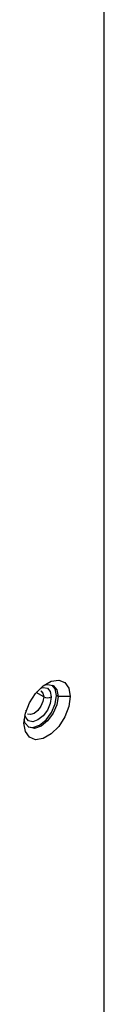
# Model space of a CAD drawing. Header units: millimetres. Extents: x 0 to 1118, y 0 to 864.
# Tile 126 of 256: x 928.902 to 929.834, y 648.585 to 660.045. Entities that reach past the tile are written whole.
import ezdxf

# ---------------------------------------------------------------- set-up
doc = ezdxf.new("R2010")
doc.units = ezdxf.units.MM

msp = doc.modelspace()

# ---------------------------------------------------------------- linework, layer by layer
at = {"color": 7, "linetype": 'Continuous', "lineweight": 25}
for p, q in [((929.8343, 631.3043), (929.8343, 670.6474)), ((929.2996, 652.1675), (929.2819, 652.1777)), ((929.441, 652.1675), (929.2996, 652.1675))]:
    msp.add_line(p, q, dxfattribs=at)
at = {"color": 8, "linetype": 'Continuous', "lineweight": 25}
msp.add_line((929.1317, 652.1624), (929.0442, 652.2129), dxfattribs=at)
at = {"color": 7, "linetype": 'Continuous', "lineweight": 25, "flags": 128}
for points in [[(928.9018, 651.8563), (928.9181, 651.9721), (928.9649, 652.0928), (929.0366, 652.2037), (929.1246, 652.2914), (929.2182, 652.3455), (929.3062, 652.3593), (929.3779, 652.3312), (929.4248, 652.2646), (929.441, 652.1675)], [(929.1333, 652.2981), (929.1768, 652.3088), (929.2413, 652.2963), (929.2845, 652.2467), (929.2996, 652.1675)], [(929.2819, 652.1777), (929.2668, 652.2569), (929.2322, 652.3009)], [(929.441, 652.1675), (929.4248, 652.0517), (929.3779, 651.931), (929.3062, 651.8201), (929.2182, 651.7323), (929.1246, 651.6783), (929.0366, 651.6645), (928.9649, 651.6926), (928.9181, 651.7592), (928.9018, 651.8563)], [(929.2996, 652.1675), (929.2845, 652.0709), (929.2413, 651.9715), (929.1768, 651.8845), (929.1007, 651.8231), (929.0246, 651.7966), (928.9601, 651.8091), (928.917, 651.8588), (928.9045, 651.9018)], [(928.9515, 651.8147), (929.0069, 651.8068), (929.083, 651.8333), (929.1591, 651.8947), (929.2237, 651.9817), (929.2668, 652.0811), (929.2819, 652.1777)]]:
    msp.add_lwpolyline(points, dxfattribs=at)
at = {"color": 8, "linetype": 'Continuous', "lineweight": 25, "flags": 128}
for points in [[(929.0936, 652.265), (929.1246, 652.2723), (929.1747, 652.2626), (929.2083, 652.224), (929.22, 652.1624)], [(929.0992, 652.234), (929.0993, 652.2339), (929.1232, 652.2064), (929.1317, 652.1624)], [(929.22, 652.1624), (929.2083, 652.0873), (929.1747, 652.0099), (929.1246, 651.9423), (929.0654, 651.8945), (929.0062, 651.8739), (928.956, 651.8837), (928.9225, 651.9223), (928.9133, 651.9526)], [(929.1317, 652.1624), (929.1232, 652.1087), (929.0993, 652.0535), (929.0635, 652.0052), (929.0212, 651.971), (928.9789, 651.9563), (928.9431, 651.9633)], [(928.9255, 651.9975), (928.9278, 652.0023), (928.9289, 652.0079)]]:
    msp.add_lwpolyline(points, dxfattribs=at)
at = {"color": 7, "linetype": 'Continuous', "lineweight": 25}
msp.add_arc((929.1759, 652.2477), 0.0961, 242.60967, 297.39033, dxfattribs=at)

doc.saveas('drawing.dxf')
